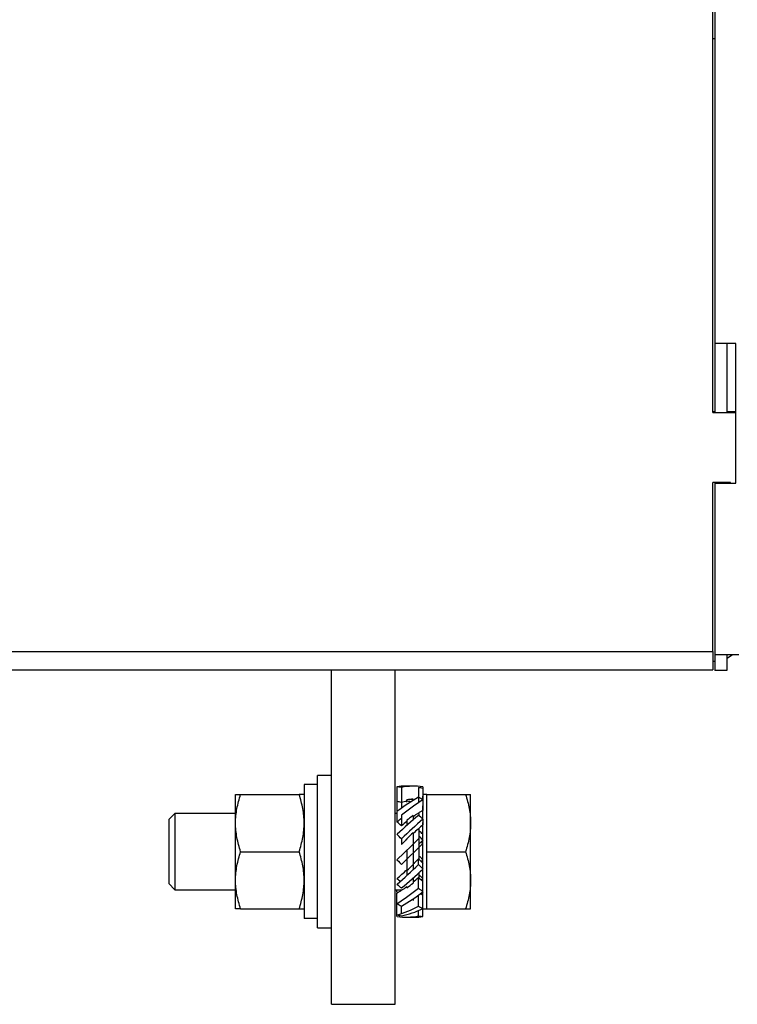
# Model space of a CAD drawing. Header units: inches. Extents: x 1390 to 5322, y 201 to 2979.
# Tile 60 of 85: x 5033 to 5146, y 1111 to 1266. Entities that reach past the tile are written whole.
import ezdxf

# ---------------------------------------------------------------- set-up
doc = ezdxf.new("R2010")
doc.units = ezdxf.units.IN
doc.header["$MEASUREMENT"] = 0
doc.layers.add('PWR_0600HP', color=7, linetype='Continuous')

# ---------------------------------------------------------------- blocks, each defined once
blk = doc.blocks.new('ssw06_side')
at = {"color": 144, "linetype": 'Continuous'}
for p, q in [((-155.3, -701.9), (-155.3, -562.9)), ((-155, -643.1), (-155.3, -643.1)), ((-153.1, -691), (-153.1, -701.9)), ((-151.68, -713), (-151.68, -691)), ((-155, -701.8), (-155.3, -701.8)), ((-151.68, -701.8), (-153.1, -701.8)), ((-155.3, -701.9), (-151.68, -701.9)), ((-155.3, -739.5), (-155.3, -712.9)), ((-152.5, -712.9), (-155.3, -712.9)), ((-153.1, -712.9), (-153.1, -713)), ((-152.5, -713), (-152.5, -712.9)), ((-153.1, -740.36), (-153.01, -740.5)), ((-153.1, -740.56), (-153.01, -740.5)), ((-155.3, -741), (-155, -741)), ((-345.3, -742.4), (-155.3, -742.4)), ((-215.3, -795.01), (-215.3, -742.4)), ((-205.3, -795.01), (-205.3, -742.4)), ((-217.5, -760.44), (-219.6, -760.44)), ((-219.6, -760.44), (-219.6, -781.52)), ((-202.24, -760.69), (-203.67, -760.69)), ((-230.4, -766.49), (-230.4, -761.99)), ((-229.6, -761.99), (-220.4, -761.99)), ((-205, -760.77), (-205, -763.09)), ((-204.3, -760.88), (-204.3, -763.24)), ((-201.6, -760.89), (-201.6, -762.43)), ((-200.91, -760.77), (-200.91, -761.05)), ((-200.91, -761.05), (-200.91, -762.85)), ((-200.31, -761.99), (-200.91, -761.99)), ((-200.91, -762.85), (-200.91, -762.27)), ((-205, -763.09), (-205, -764.5)), ((-204.3, -763.24), (-204.3, -764.09)), ((-203.45, -763.07), (-203.45, -762.82)), ((-203.45, -763.22), (-203.45, -763.07)), ((-201.6, -762.43), (-201.6, -763.29)), ((-200.91, -762.85), (-200.91, -764.5)), ((-200.91, -765.89), (-200.91, -763.78)), ((-239.95, -764.99), (-240.91, -765.95)), ((-230.4, -764.99), (-239.95, -764.99)), ((-205, -764.99), (-205.3, -764.99)), ((-205, -764.67), (-205, -766.31)), ((-204.3, -765.26), (-204.3, -766.92)), ((-202.45, -765.3), (-202.45, -766.05)), ((-201.51, -764.99), (-201.72, -764.99)), ((-201.51, -765.36), (-201.51, -764.99)), ((-203.45, -766.05), (-203.45, -766.77)), ((-200.91, -765.89), (-200.91, -766.78)), ((-200.91, -773.21), (-200.91, -766.39)), ((-200.31, -770.99), (-200.31, -766.49)), ((-202.45, -768.03), (-202.45, -769.81)), ((-201.51, -772.2), (-201.51, -767.29)), ((-204.3, -768.97), (-204.3, -769.87)), ((-203.45, -769.05), (-203.45, -768.95)), ((-202.45, -769.81), (-202.45, -771.2)), ((-229.6, -770.99), (-220.4, -770.99)), ((-203.45, -770.77), (-203.45, -772.16)), ((-202.45, -771.2), (-202.45, -773.02)), ((-200.31, -775.49), (-200.31, -770.99)), ((-203.45, -772.16), (-203.45, -773.95)), ((-202.45, -772.93), (-202.45, -773.85)), ((-201.6, -773.01), (-201.6, -772.1)), ((-200.91, -772.27), (-201.18, -772.55)), ((-203.45, -773.85), (-203.45, -774.73)), ((-201.51, -775.14), (-201.51, -774.27)), ((-200.91, -773.71), (-200.91, -773.21)), ((-200.91, -776.38), (-200.91, -773.71)), ((-240.91, -776.02), (-239.95, -776.99)), ((-202.45, -775.1), (-202.45, -775.93)), ((-201.6, -776.72), (-201.6, -775.05)), ((-239.95, -776.99), (-230.4, -776.99)), ((-205.3, -776.99), (-204.19, -776.99)), ((-205, -777.31), (-205, -776.99)), ((-205, -779.12), (-205, -777.48)), ((-203.45, -776.67), (-203.45, -776.49)), ((-200.91, -777.31), (-200.91, -776.38)), ((-200.91, -778.77), (-200.91, -777.31)), ((-205, -781.21), (-205, -779.12)), ((-202.45, -778.46), (-202.45, -778.69)), ((-201.6, -779.56), (-201.6, -777.83)), ((-229.6, -779.99), (-220.4, -779.99)), ((-204.3, -780.72), (-204.3, -779.55)), ((-201.6, -781.09), (-201.6, -780.25)), ((-200.91, -781.21), (-200.91, -779.94)), ((-200.91, -779.99), (-200.31, -779.99)), ((-200.31, -779.99), (-194.21, -779.99)), ((-217.5, -781.52), (-219.6, -781.52)), ((-215.3, -795.01), (-205.3, -795.01))]:
    blk.add_line(p, q, dxfattribs=at)
at = {"color": 7, "linetype": 'Continuous'}
for p, q in [((-155, -562.9), (-155, -701.9)), ((-151.68, -691), (-155, -691)), ((-155, -691), (-155, -701.9)), ((-155, -712.9), (-155, -713)), ((-155, -712.9), (-155, -740)), ((-155, -713), (-151.68, -713)), ((-342.4, -739.5), (-155.3, -739.5)), ((-155.3, -739.5), (-155.3, -742.4)), ((-151.2, -740), (-155, -740)), ((-155, -740), (-155, -742.5)), ((-153.1, -740), (-153.1, -742.5)), ((-153.01, -740.5), (-152.23, -740)), ((-153.1, -742.5), (-155, -742.5)), ((-215.3, -758.99), (-217.5, -758.99)), ((-217.5, -766.4), (-217.5, -758.99)), ((-200.31, -766.49), (-200.31, -761.99)), ((-200.31, -761.99), (-194.21, -761.99)), ((-193.41, -766.49), (-193.41, -761.99)), ((-239.95, -764.99), (-239.95, -776.99)), ((-240.91, -765.95), (-240.91, -776.02)), ((-230.4, -775.49), (-230.4, -766.49)), ((-217.5, -782.99), (-217.5, -766.4)), ((-193.41, -775.49), (-193.41, -766.49)), ((-200.31, -770.99), (-194.21, -770.99)), ((-230.4, -779.99), (-230.4, -775.49)), ((-200.31, -779.99), (-200.31, -775.49)), ((-193.41, -779.99), (-193.41, -775.49)), ((-200.91, -779.94), (-200.91, -778.73)), ((-203.67, -781.29), (-202.24, -781.29)), ((-217.5, -782.99), (-215.3, -782.99))]:
    blk.add_line(p, q, dxfattribs=at)
at = {"color": 144, "linetype": 'Continuous', "flags": 128}
for points in [[(-201.6, -768.99), (-202.73, -770.07), (-203.87, -771.17), (-205, -772.27)], [(-204.3, -772.99), (-203.18, -771.9), (-202.04, -770.8), (-200.91, -769.71)], [(-201.6, -768.99), (-201.6, -768.99)], [(-200.91, -769.71), (-201.14, -769.46), (-201.18, -769.43)], [(-200.91, -769.71), (-200.91, -769.71)], [(-203.45, -770.77), (-203.45, -770.77)], [(-205, -772.27), (-205, -772.27)], [(-205, -772.27), (-204.77, -772.51), (-204.53, -772.75), (-204.3, -772.99)], [(-204.3, -772.99), (-204.3, -772.99)], [(-201.51, -771.69), (-201.42, -771.77), (-200.91, -772.27)], [(-200.96, -777.35), (-200.96, -777.36), (-200.92, -777.47), (-200.92, -777.47)]]:
    blk.add_lwpolyline(points, dxfattribs=at)
at = {"color": 144, "linetype": 'Continuous'}
blk.add_arc((-201.51, -764.39), 0.6, 336.371, 348.7575, dxfattribs=at)
for centre, major_axis, ratio, start_param, end_param in [((-203.67, -770.99), (10.66, 0), 0.966418, 1.570796, 1.695481), ((-202.24, -770.99), (10.66, 0), 0.966418, 1.446112, 1.766212), ((-206.24, -770.99), (0, 10.3), 0.966418, 6.087769, 6.158501), ((-199.67, -770.99), (-8.04, 8.79), 0.667163, 5.467246, 5.537978), ((-203.67, -770.99), (9.91, 9.45), 0.413872, 0.999747, 1.319847), ((-206.24, -770.99), (0, 8), 0.966418, 6.030505, 6.122378), ((-202.24, -770.99), (9.91, 9.45), 0.413872, 1.070479, 1.390579), ((-202.24, -770.99), (8.28, 0), 0.966418, 1.718653, 1.823477), ((-202.24, -770.99), (8.54, 0), 0.966418, 1.596511, 1.714141), ((-202.24, -770.99), (7.29, -6.67), 0.667163, 2.190178, 2.262065), ((-203.67, -770.99), (8.54, 0), 0.966418, 1.427452, 1.486413), ((-199.67, -770.99), (-9.13, 9.58), 0.413872, 5.246838, 5.31757), ((-203.67, -770.99), (7.7, -7.34), 0.413872, 2.091879, 2.107237), ((-203.67, -770.99), (10.47, 10.09), 0.198787, 1.186102, 1.506202), ((-202.24, -770.99), (7.94, 7.57), 0.413872, 1.220878, 1.338507), ((-202.24, -770.99), (7.7, 7.34), 0.413872, 1.034356, 1.221682), ((-202.24, -770.99), (9.91, -9.45), 0.413872, 1.821745, 1.833617), ((-206.24, -770.99), (-7.09, 7.44), 0.413872, 4.869474, 4.961347), ((-202.24, -770.99), (8.13, 7.84), 0.198787, 1.220711, 1.408037), ((-206.24, -770.99), (-9.75, 10.12), 0.198787, 4.720394, 4.791126), ((-202.24, -770.99), (8.38, 8.08), 0.198787, 1.407233, 1.524862), ((-202.24, -770.99), (10.47, -10.09), 0.198787, 1.63539, 1.691957), ((-202.24, -770.99), (8.13, 7.84), 0.198787, 1.529374, 1.634198), ((-202.24, -770.99), (8.13, -7.84), 0.198787, 1.599267, 1.672328), ((-203.67, -770.99), (10.47, 10.09), 0.198787, 4.398426, 4.718527), ((-203.67, -770.99), (8.38, 8.08), 0.198787, 4.548826, 4.666455), ((-203.67, -770.99), (8.13, 7.84), 0.198787, 4.670967, 4.775791), ((-199.67, -770.99), (-7.57, 7.86), 0.198787, 1.521537, 1.61341), ((-203.67, -770.99), (8.13, 7.84), 0.198787, 4.362303, 4.54963), ((-202.24, -770.99), (10.47, 10.09), 0.198787, 4.327695, 4.647795), ((-202.24, -770.99), (8.13, -7.84), 0.198787, 4.989414, 5.062475), ((-206.24, -770.99), (-7.57, 7.86), 0.198787, 1.935025, 2.002652), ((-206.24, -770.99), (-9.75, 10.12), 0.198787, 1.898901, 1.969633), ((-203.67, -770.99), (7.94, 7.57), 0.413872, 4.362471, 4.4801), ((-203.67, -770.99), (7.7, 7.34), 0.413872, 4.484612, 4.589436), ((-199.67, -770.99), (7.57, 7.86), 0.198787, 4.312619, 4.348161), ((-203.67, -770.99), (7.7, 7.34), 0.413872, 4.175948, 4.363275), ((-203.67, -770.99), (9.91, 9.45), 0.413872, 4.212072, 4.532172), ((-203.67, -770.99), (9.91, -9.45), 0.413872, 4.963338, 4.97521), ((-202.24, -770.99), (9.91, 9.45), 0.413872, 4.14134, 4.46144), ((-199.67, -770.99), (-9.13, 9.58), 0.413872, 1.785145, 1.855877), ((-202.24, -770.99), (7.7, -7.34), 0.413872, 5.233472, 5.24883), ((-206.24, -770.99), (-9.13, 9.58), 0.413872, 2.105246, 2.175978), ((-203.67, -770.99), (9.1, 8.32), 0.667163, 4.03978, 4.35988), ((-202.24, -770.99), (9.1, 8.32), 0.667163, 3.969048, 4.289148), ((-199.67, -770.99), (-8.04, 8.79), 0.667163, 2.005553, 2.076285), ((-206.24, -770.99), (-8.04, 8.79), 0.667163, 2.325653, 2.396385), ((-203.67, -770.99), (10.66, 0), 0.966418, 4.587705, 4.907805), ((-202.24, -770.99), (10.66, 0), 0.966418, 4.712389, 4.837073), ((-199.67, -770.99), (0, 10.3), 0.966418, 2.946177, 3.016908)]:
    blk.add_ellipse(centre, major_axis=major_axis, ratio=ratio, start_param=start_param, end_param=end_param, dxfattribs=at)
at = {"color": 7, "linetype": 'Continuous'}
for centre, major_axis, ratio, start_param, end_param in [((-199.67, -770.99), (-9.75, 10.12), 0.198787, 5.040494, 5.111226), ((-203.67, -770.99), (7.7, 7.34), 0.413872, 1.271403, 1.355971), ((-202.24, -770.99), (10.47, 10.09), 0.198787, 1.256834, 1.576934), ((-202.24, -770.99), (7.7, 7.34), 0.413872, 1.343019, 1.447843), ((-199.67, -770.99), (7.57, 7.86), 0.198787, 1.528183, 1.620056), ((-199.67, -770.99), (-9.75, 10.12), 0.198787, 1.578801, 1.649533), ((-199.67, -770.99), (-7.09, 7.44), 0.413872, 1.727881, 1.819754), ((-199.67, -770.99), (-6.25, 6.83), 0.667163, 2.004619, 2.040161)]:
    blk.add_ellipse(centre, major_axis=major_axis, ratio=ratio, start_param=start_param, end_param=end_param, dxfattribs=at)
at = {"color": 144, "linetype": 'Continuous'}
for points, knots in [([(-230.4, -766.49), (-230.4, -766.1), (-230.38, -765.72), (-230.31, -764.96), (-230.25, -764.59), (-230.04, -763.46), (-229.84, -762.72), (-229.6, -761.99)], [0, 0, 0, 0, 0.25, 0.25, 0.5, 0.5, 1, 1, 1, 1]), ([(-230.4, -761.99), (-230.4, -761.99), (-230.32, -761.99), (-230.04, -761.99), (-229.84, -761.99), (-229.6, -761.99)], [0, 0, 0, 0, 0.5, 0.5, 1, 1, 1, 1]), ([(-219.6, -766.49), (-219.6, -766.1), (-219.62, -765.72), (-219.69, -764.96), (-219.75, -764.59), (-219.96, -763.46), (-220.16, -762.72), (-220.4, -761.99)], [0, 0, 0, 0, 0.25, 0.25, 0.5, 0.5, 1, 1, 1, 1]), ([(-219.6, -761.99), (-219.6, -761.99), (-219.68, -761.99), (-219.96, -761.99), (-220.16, -761.99), (-220.4, -761.99)], [0, 0, 0, 0, 0.5, 0.5, 1, 1, 1, 1]), ([(-229.6, -770.99), (-229.84, -770.25), (-230.04, -769.51), (-230.32, -768.01), (-230.4, -767.25), (-230.4, -766.49)], [0, 0, 0, 0, 0.5, 0.5, 1, 1, 1, 1]), ([(-220.4, -770.99), (-220.16, -770.25), (-219.96, -769.51), (-219.68, -768.01), (-219.6, -767.25), (-219.6, -766.49)], [0, 0, 0, 0, 0.5, 0.5, 1, 1, 1, 1]), ([(-219.6, -775.49), (-219.6, -775.1), (-219.62, -774.72), (-219.69, -773.96), (-219.75, -773.59), (-219.96, -772.46), (-220.16, -771.72), (-220.4, -770.99)], [0, 0, 0, 0, 0.25, 0.25, 0.5, 0.5, 1, 1, 1, 1]), ([(-194.21, -770.99), (-193.97, -771.72), (-193.77, -772.46), (-193.49, -773.96), (-193.41, -774.72), (-193.41, -775.49)], [0, 0, 0, 0, 0.5, 0.5, 1, 1, 1, 1]), ([(-229.6, -779.99), (-229.84, -779.25), (-230.04, -778.51), (-230.32, -777.01), (-230.4, -776.25), (-230.4, -775.49)], [0, 0, 0, 0, 0.5, 0.5, 1, 1, 1, 1]), ([(-220.4, -779.99), (-220.16, -779.25), (-219.96, -778.51), (-219.68, -777.01), (-219.6, -776.25), (-219.6, -775.49)], [0, 0, 0, 0, 0.5, 0.5, 1, 1, 1, 1]), ([(-193.41, -775.49), (-193.41, -775.87), (-193.43, -776.25), (-193.5, -777.01), (-193.56, -777.39), (-193.77, -778.51), (-193.97, -779.25), (-194.21, -779.99)], [0, 0, 0, 0, 0.25, 0.25, 0.5, 0.5, 1, 1, 1, 1]), ([(-220.4, -779.99), (-220.16, -779.99), (-219.95, -779.99), (-219.68, -779.99), (-219.6, -779.99), (-219.6, -779.99)], [0, 0, 0, 0, 0.5, 0.5, 1, 1, 1, 1]), ([(-194.21, -779.99), (-193.97, -779.99), (-193.77, -779.99), (-193.49, -779.99), (-193.41, -779.99), (-193.41, -779.99)], [0, 0, 0, 0, 0.5, 0.5, 1, 1, 1, 1])]:
    blk.add_open_spline(points, degree=3, knots=knots, dxfattribs=at)
at = {"color": 7, "linetype": 'Continuous'}
for points, knots in [([(-194.21, -761.99), (-193.97, -762.72), (-193.77, -763.46), (-193.49, -764.96), (-193.41, -765.72), (-193.41, -766.49)], [0, 0, 0, 0, 0.5, 0.5, 1, 1, 1, 1]), ([(-194.21, -761.99), (-193.97, -761.99), (-193.77, -761.99), (-193.49, -761.99), (-193.41, -761.99), (-193.41, -761.99)], [0, 0, 0, 0, 0.5, 0.5, 1, 1, 1, 1]), ([(-193.41, -766.49), (-193.41, -766.87), (-193.43, -767.25), (-193.5, -768.01), (-193.56, -768.39), (-193.77, -769.51), (-193.97, -770.25), (-194.21, -770.99)], [0, 0, 0, 0, 0.25, 0.25, 0.5, 0.5, 1, 1, 1, 1]), ([(-230.4, -775.49), (-230.4, -775.1), (-230.38, -774.72), (-230.31, -773.96), (-230.25, -773.59), (-230.04, -772.46), (-229.84, -771.72), (-229.6, -770.99)], [0, 0, 0, 0, 0.25, 0.25, 0.5, 0.5, 1, 1, 1, 1]), ([(-229.6, -779.99), (-229.84, -779.99), (-230.04, -779.99), (-230.32, -779.99), (-230.4, -779.99), (-230.4, -779.99)], [0, 0, 0, 0, 0.5, 0.5, 1, 1, 1, 1])]:
    blk.add_open_spline(points, degree=3, knots=knots, dxfattribs=at)

msp = doc.modelspace()

# ---------------------------------------------------------------- block references
at = {"layer": 'PWR_0600HP'}
msp.add_blockref('ssw06_side', (5297.52, 1906.09), dxfattribs=at)

doc.saveas('drawing.dxf')
